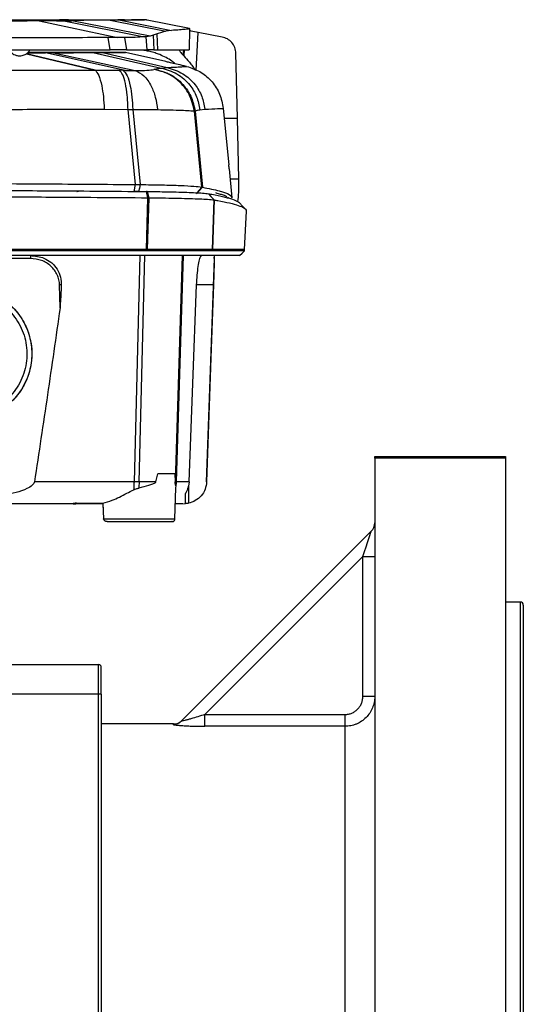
# Model space of a CAD drawing. Header units: millimetres. Extents: x 15 to 415, y 5 to 292.
# Tile 18 of 32: x 209 to 225, y 152 to 185. Entities that reach past the tile are written whole.
import ezdxf

# ---------------------------------------------------------------- set-up
doc = ezdxf.new("R2010")
doc.units = ezdxf.units.MM

msp = doc.modelspace()

# ---------------------------------------------------------------- linework, layer by layer
at = {"color": 7, "linetype": 'Continuous', "lineweight": 25}
for p, q in [((209.0414, 185.3523), (209.0398, 185.3523)), ((209.0414, 185.3523), (209.8756, 185.352)), ((209.1842, 185.3115), (211.8191, 184.7509)), ((209.7677, 185.3104), (209.1843, 185.3103)), ((209.7672, 185.3121), (210.0205, 185.3137)), ((210.1729, 185.352), (209.8756, 185.352)), ((210.0205, 185.3137), (210.2915, 185.3194)), ((210.0205, 185.3137), (212.7202, 184.7767)), ((212.927, 184.8035), (210.2915, 185.3194)), ((211.5711, 185.3425), (213.4487, 184.9667)), ((211.9252, 185.3429), (213.6359, 184.9924)), ((212.0588, 185.3462), (212.0635, 185.3461)), ((214.2472, 185.0542), (212.7696, 185.3508)), ((213.1605, 184.8825), (213.0249, 184.8298)), ((213.4487, 184.9667), (213.1605, 184.8825)), ((213.1819, 184.3354), (213.1605, 184.8825)), ((213.6359, 184.9924), (213.4487, 184.9667)), ((214.2437, 184.335), (214.2584, 185.0614)), ((214.5434, 184.9247), (214.5429, 184.9248)), ((215.3444, 184.7699), (214.5434, 184.9247)), ((211.8171, 184.7509), (211.5132, 184.7498)), ((211.5819, 184.3345), (211.5132, 184.7498)), ((212.0566, 184.7522), (211.8191, 184.7509)), ((212.0566, 184.7522), (212.1228, 184.3345)), ((212.7826, 184.7828), (212.7202, 184.7767)), ((212.927, 184.8035), (212.7826, 184.7828)), ((212.8186, 184.3348), (212.7826, 184.7828)), ((213.0249, 184.8298), (212.927, 184.8035)), ((213.0249, 184.8298), (213.0452, 184.3351)), ((208.7997, 184.2446), (209.3951, 184.2446)), ((208.8, 184.2448), (209.0667, 184.2448)), ((208.9633, 184.2533), (208.8106, 184.2534)), ((209.2425, 184.2532), (208.9881, 184.2533)), ((209.0667, 184.2448), (209.3462, 184.2448)), ((209.3027, 184.2535), (209.5825, 184.2534)), ((209.3462, 184.2448), (209.3505, 184.2448)), ((212.0833, 183.646), (209.3951, 184.2446)), ((209.6752, 184.2446), (209.3951, 184.2446)), ((209.6752, 184.2446), (212.4172, 183.6434)), ((210.9267, 184.2454), (210.9268, 184.2454)), ((210.989, 184.2448), (213.2916, 183.7279)), ((211.3205, 184.2452), (213.498, 183.7445)), ((212.1228, 184.3345), (211.5819, 184.3345)), ((213.4527, 183.9423), (212.0887, 184.251)), ((213.0452, 184.3351), (212.8186, 184.3348)), ((213.0452, 184.3351), (213.1819, 184.3354)), ((215.8666, 182.0441), (215.8087, 184.2234)), ((214.0381, 184.1552), (214.053, 184.1384)), ((211.069, 183.6589), (211.0709, 183.6589)), ((211.0709, 183.6589), (211.8861, 183.6507)), ((212.0118, 183.6476), (211.8861, 183.6507)), ((213.068, 183.6847), (213.0477, 183.6794)), ((213.2916, 183.7279), (213.498, 183.7445)), ((214.1429, 183.7835), (214.2079, 183.7672)), ((211.3784, 182.3439), (212.1787, 182.3352)), ((212.4333, 179.8081), (212.1787, 182.3352)), ((212.1787, 182.3352), (212.3347, 182.3328)), ((212.3347, 182.3328), (212.5881, 179.8071)), ((214.4108, 182.2785), (214.4345, 182.2798)), ((214.6558, 179.7211), (214.4108, 182.2785)), ((214.4345, 182.2798), (214.6797, 179.7168)), ((214.598, 182.3246), (214.7657, 182.3434)), ((215.3827, 182.3691), (215.5691, 180.4688)), ((215.9055, 180.0002), (215.8666, 182.0438)), ((215.5766, 180.3374), (215.5804, 180.3729)), ((215.6865, 179.3601), (215.5921, 180.3389)), ((212.3845, 179.5725), (212.4333, 179.8081)), ((212.5296, 179.5711), (212.3845, 179.5725)), ((212.4333, 179.8081), (212.5881, 179.8071)), ((212.8486, 179.3631), (212.8004, 179.5742)), ((212.8263, 179.5739), (212.876, 179.3628)), ((214.6797, 179.7168), (214.4835, 179.4927)), ((214.6558, 179.7211), (214.6797, 179.7168)), ((212.797, 177.6204), (212.8486, 179.3631)), ((212.876, 179.3628), (212.8256, 177.6204)), ((215.0768, 179.2895), (214.8801, 179.4989)), ((215.0186, 177.6204), (215.0768, 179.2895)), ((215.0789, 179.2892), (215.0208, 177.6204)), ((215.5511, 179.3709), (215.5496, 179.3784)), ((216.0934, 177.6204), (216.1613, 178.9131)), ((212.797, 177.6204), (212.8256, 177.6204)), ((215.0186, 177.6204), (215.0208, 177.6204)), ((216.0934, 177.5799), (216.0934, 177.6204)), ((208.8921, 177.3195), (205.046, 177.3195)), ((214.8235, 169.8073), (215.0857, 177.3184)), ((215.0809, 177.3186), (215.0844, 177.4192)), ((209.8886, 175.6573), (209.8746, 176.4292)), ((220.479, 170.6601), (224.879, 170.6601)), ((220.479, 170.607), (220.479, 170.6601)), ((224.879, 170.607), (220.479, 170.607)), ((220.479, 170.607), (220.479, 129.7132)), ((224.879, 170.6601), (224.879, 170.607)), ((224.879, 170.607), (224.879, 129.7132)), ((213.1115, 169.8076), (213.1784, 170.0754)), ((213.7492, 170.0754), (213.1784, 170.0754)), ((213.7492, 170.0754), (213.7594, 169.8077)), ((212.5499, 169.8078), (212.3901, 169.8073)), ((213.7684, 169.8077), (213.7985, 169.8073)), ((213.7817, 169.6708), (213.7772, 169.5993)), ((214.2352, 169.8073), (214.216, 169.6643)), ((214.8235, 169.8073), (214.8231, 169.8073)), ((213.758, 168.5637), (213.7839, 169.5991)), ((210.3322, 169.0694), (210.3386, 169.0694)), ((211.3342, 169.0694), (210.4245, 169.0694)), ((210.4247, 169.0841), (210.4246, 169.0694)), ((210.4492, 169.0848), (211.3336, 169.0832)), ((211.3322, 169.0694), (211.3529, 168.5637)), ((211.3336, 169.0832), (211.3549, 168.5637)), ((214.0594, 169.0694), (214.1103, 169.0793)), ((213.981, 161.7621), (220.3619, 168.1429)), ((220.079, 167.2944), (214.7621, 161.9774)), ((220.079, 162.5814), (220.079, 167.2944)), ((220.079, 167.2944), (220.479, 167.2944)), ((225.379, 165.7601), (224.879, 165.7601)), ((225.479, 165.6601), (225.479, 150.1601)), ((189.779, 163.6601), (211.179, 163.6601)), ((211.179, 162.6601), (211.179, 163.6601)), ((211.279, 162.6601), (211.279, 163.5601)), ((211.179, 162.6601), (189.779, 162.6601)), ((211.179, 137.6601), (211.179, 162.6601)), ((211.279, 162.6601), (211.179, 162.6601)), ((211.279, 162.6601), (211.279, 137.6601)), ((220.479, 162.5814), (220.079, 162.5814)), ((213.7133, 161.6601), (211.279, 161.6601)), ((214.7621, 161.5802), (214.7621, 161.9774)), ((214.7621, 161.9774), (219.479, 161.9774)), ((219.479, 161.5802), (219.479, 161.9774)), ((219.479, 161.5802), (214.7621, 161.5802)), ((219.479, 151.513), (219.479, 161.5802))]:
    msp.add_line(p, q, dxfattribs=at)
at = {"color": 8, "linetype": 'Continuous', "lineweight": 25}
for p, q in [((214.466, 183.6493), (214.5429, 184.9248)), ((211.069, 183.6589), (208.7562, 184.2097)), ((208.7565, 184.21), (211.0709, 183.6589)), ((209.2404, 184.2448), (209.2425, 184.2532)), ((209.2691, 184.2448), (209.2711, 184.2532)), ((214.0381, 184.1552), (214.05, 184.3385)), ((214.066, 184.3386), (214.053, 184.1384)), ((215.3974, 182.0441), (215.8666, 182.0441)), ((215.6247, 180.0002), (215.9055, 180.0002)), ((214.4903, 179.5317), (214.6558, 179.7211)), ((212.3901, 169.8073), (212.5866, 177.4192)), ((212.5499, 169.8078), (212.7418, 177.4192)), ((213.9997, 177.4192), (213.7684, 169.8077)), ((214.0343, 177.4192), (213.7985, 169.8073)), ((215.0536, 176.43), (214.4857, 176.43)), ((214.2158, 169.6429), (214.2109, 169.0847)), ((211.3549, 168.5637), (213.758, 168.5637)), ((225.379, 150.1601), (225.379, 165.7601))]:
    msp.add_line(p, q, dxfattribs=at)
at = {"color": 7, "linetype": 'Continuous', "lineweight": 25, "flags": 128}
for points in [[(212.5881, 179.8071), (212.5588, 179.6891), (212.5296, 179.5711)], [(214.8821, 179.4986), (214.9805, 179.3939), (215.0789, 179.2892)], [(216.1334, 178.9771), (216.0324, 179.0833), (215.9315, 179.1895)], [(215.9325, 177.4192), (216.0135, 177.5002), (216.0945, 177.5812)], [(214.2352, 169.8073), (214.3605, 173.1187), (214.4857, 176.43)], [(215.0536, 176.43), (214.9792, 174.2923), (214.9012, 172.0498), (214.8231, 169.8073)], [(220.079, 167.2944), (220.1342, 167.4599), (220.1873, 167.6191), (220.2362, 167.7658), (220.279, 167.8944), (220.3142, 167.9999), (220.3403, 168.0783), (220.3564, 168.1266), (220.3619, 168.1429)]]:
    msp.add_lwpolyline(points, dxfattribs=at)
at = {"color": 8, "linetype": 'Continuous', "lineweight": 25, "flags": 128}
msp.add_lwpolyline([(213.6982, 161.6455), (213.7117, 161.6585), (213.7133, 161.6601)], dxfattribs=at)
at = {"color": 7, "linetype": 'Continuous', "lineweight": 25}
for centre, radius, start, end in [((220.079, 168.4258), 0.4, 315, 0), ((225.379, 165.6601), 0.1, 0, 90), ((211.179, 163.5601), 0.1, 0, 90), ((213.6993, 162.0439), 0.3985, 269.8364, 314.98766), ((213.7133, 162.0601), 0.4, 268.18784, 315)]:
    msp.add_arc(centre, radius, start, end, dxfattribs=at)
for points, knots in [([(199.9247, 185.3529), (200.9811, 185.3527), (203.0941, 185.3524), (206.2479, 185.3517), (208.4141, 185.3512), (209.6133, 185.3509), (209.7797, 185.3508), (209.8632, 185.3508)], [0, 0, 0, 0, 0.3163293, 0.6327337, 0.9489723, 0.9743906, 1, 1, 1, 1]), ([(209.1843, 185.3103), (208.4759, 185.3097), (207.1091, 185.3086), (205.1145, 185.3071), (203.2637, 185.3059), (201.5597, 185.305), (200.4731, 185.3049), (199.9552, 185.3049)], [0, 0, 0, 0, 0.2327957, 0.4491893, 0.6491853, 0.8327877, 1, 1, 1, 1]), ([(199.9754, 185.354), (200.9882, 185.3539), (203.0142, 185.3536), (206.0436, 185.353), (208.041, 185.3525), (209.0398, 185.3523)], [0, 0, 0, 0, 0.33325771, 0.66661092, 1, 1, 1, 1]), ([(209.8632, 185.3508), (209.9712, 185.3508), (210.1875, 185.3507), (210.5696, 185.3506), (210.9848, 185.3504), (211.3708, 185.3501), (211.5894, 185.3498), (211.6991, 185.3496), (211.7262, 185.3495), (211.7396, 185.3494)], [0, 0, 0, 0, 0.1119187, 0.2241064, 0.4207385, 0.6174826, 0.8136898, 0.9076954, 1, 1, 1, 1]), ([(210.1729, 185.352), (210.3117, 185.3519), (210.5896, 185.3518), (210.9667, 185.3517), (211.3041, 185.3515), (211.4789, 185.3513), (211.5666, 185.3512)], [0, 0, 0, 0, 0.2494863, 0.4996588, 0.7488542, 1, 1, 1, 1]), ([(211.0567, 185.3423), (210.9787, 185.3398), (210.8261, 185.335), (210.5675, 185.3275), (210.383, 185.3221), (210.2915, 185.3194)], [0, 0, 0, 0, 0.3453426, 0.6754297, 1, 1, 1, 1]), ([(211.6744, 185.3429), (211.6596, 185.3429), (211.6297, 185.3428), (211.5253, 185.3426), (211.3511, 185.3424), (211.1548, 185.3423), (211.0567, 185.3423)], [0, 0, 0, 0, 0.1889117, 0.3793641, 0.6898842, 1, 1, 1, 1]), ([(211.5711, 185.3425), (211.4962, 185.3425), (211.3467, 185.3424), (211.1532, 185.3423), (211.0567, 185.3423)], [0, 0, 0, 0, 0.5013704, 1, 1, 1, 1]), ([(211.5666, 185.3512), (211.6434, 185.3512), (211.7969, 185.351), (211.8792, 185.3508), (211.9203, 185.3508)], [0, 0, 0, 0, 0.4999573, 1, 1, 1, 1]), ([(211.9252, 185.3429), (211.8841, 185.3428), (211.8018, 185.3427), (211.648, 185.3426), (211.5711, 185.3425)], [0, 0, 0, 0, 0.499942, 1, 1, 1, 1]), ([(212.0635, 185.3461), (212.0533, 185.3458), (212.0329, 185.3451), (211.9375, 185.3443), (211.8397, 185.3437), (211.764, 185.3433), (211.7044, 185.343), (211.6744, 185.3429)], [0, 0, 0, 0, 0.313254, 0.6263292, 0.750713, 0.8750524, 1, 1, 1, 1]), ([(211.7396, 185.3494), (211.741, 185.3494), (211.7577, 185.3493), (211.7873, 185.3492), (211.8275, 185.3489), (211.9268, 185.3484), (211.9771, 185.3478), (212.0203, 185.3474)], [0, 0, 0, 0, 0.0096374, 0.11970676, 0.22974722, 0.33976545, 1, 1, 1, 1]), ([(211.9203, 185.3508), (212.0918, 185.3503), (212.4349, 185.3494), (212.6836, 185.3483), (212.7183, 185.3477), (212.7275, 185.3475)], [0, 0, 0, 0, 0.4230539, 0.8466086, 1, 1, 1, 1]), ([(212.7875, 185.3467), (212.7883, 185.3467), (212.8223, 185.3462), (212.7096, 185.3454), (212.4493, 185.3441), (212.0998, 185.3433), (211.9252, 185.3429)], [0, 0, 0, 0, 0.0078877, 0.3386742, 0.6695245, 1, 1, 1, 1]), ([(214.2505, 185.05), (214.2526, 185.0492), (214.2597, 185.0466), (214.2101, 185.0387), (214.1011, 185.0264), (213.9211, 185.0111), (213.7336, 184.9988), (213.6359, 184.9924)], [0, 0, 0, 0, 0.0837118, 0.2975732, 0.5107726, 0.7449708, 1, 1, 1, 1]), ([(214.5429, 184.9248), (214.4575, 184.9413), (214.352, 184.9618), (214.2735, 184.9784), (214.2584, 184.9816)], [0, 0, 0, 0, 0.8084124, 1, 1, 1, 1]), ([(211.5132, 184.7498), (210.5833, 184.7492), (208.7098, 184.7479), (205.8419, 184.7468), (202.9206, 184.7463), (200.9541, 184.7464), (199.9656, 184.7464)], [0, 0, 0, 0, 0.2450661, 0.4936995, 0.745491, 1, 1, 1, 1]), ([(212.7202, 184.7767), (212.6267, 184.7701), (212.4399, 184.7568), (212.1843, 184.7538), (212.0566, 184.7522)], [0, 0, 0, 0, 0.500339, 1, 1, 1, 1]), ([(215.8087, 184.2234), (215.8005, 184.2886), (215.7842, 184.4176), (215.6806, 184.5873), (215.5302, 184.7152), (215.405, 184.7521), (215.3444, 184.7699)], [0, 0, 0, 0, 0.2635415, 0.5213757, 0.768162, 1, 1, 1, 1]), ([(199.9007, 184.3355), (200.8832, 184.3354), (202.8482, 184.3351), (205.7847, 184.3348), (208.7038, 184.3346), (210.6225, 184.3346), (211.5819, 184.3345)], [0, 0, 0, 0, 0.25004811, 0.50009154, 0.75004769, 1, 1, 1, 1]), ([(208.1856, 184.3353), (208.2102, 184.3007), (208.2522, 184.2416), (208.338, 184.1841), (208.4295, 184.1452), (208.4986, 184.1407), (208.5371, 184.1381)], [0, 0, 0, 0, 0.2998617, 0.510815, 0.7273206, 1, 1, 1, 1]), ([(208.5371, 184.1381), (208.5872, 184.1441), (208.6583, 184.1525), (208.7526, 184.2017), (208.8232, 184.2553), (208.859, 184.3113), (208.8758, 184.3377)], [0, 0, 0, 0, 0.3638983, 0.5169072, 0.7727529, 1, 1, 1, 1]), ([(209.3027, 184.2535), (209.2054, 184.2535), (209.0416, 184.2535), (208.8775, 184.2536), (208.8109, 184.2536)], [0, 0, 0, 0, 0.593854, 1, 1, 1, 1]), ([(208.9881, 184.2533), (208.986, 184.2533), (208.9818, 184.2533), (208.9736, 184.2533), (208.9674, 184.2533), (208.9633, 184.2533)], [0, 0, 0, 0, 0.2516771, 0.5033253, 1, 1, 1, 1]), ([(209.2711, 184.2532), (209.2687, 184.2532), (209.2638, 184.2532), (209.2543, 184.2532), (209.2472, 184.2532), (209.2425, 184.2532)], [0, 0, 0, 0, 0.2541496, 0.5082851, 1, 1, 1, 1]), ([(210.8488, 184.2522), (210.7665, 184.2523), (210.6021, 184.2526), (210.1005, 184.2529), (209.6243, 184.2531), (209.3359, 184.2532), (209.2711, 184.2532)], [0, 0, 0, 0, 0.303984, 0.6079675, 0.9119531, 1, 1, 1, 1]), ([(209.3505, 184.2448), (209.5716, 184.2448), (210.0137, 184.2448), (210.5416, 184.245), (210.8211, 184.2452), (210.9056, 184.2454), (210.9267, 184.2454)], [0, 0, 0, 0, 0.30009656, 0.60019359, 0.90029011, 1, 1, 1, 1]), ([(210.9038, 184.2527), (210.7651, 184.2529), (210.4876, 184.2531), (210.0052, 184.2533), (209.6917, 184.2534), (209.5825, 184.2534)], [0, 0, 0, 0, 0.3945882, 0.7891757, 1, 1, 1, 1]), ([(209.6752, 184.2446), (209.8782, 184.2446), (210.2843, 184.2446), (210.7198, 184.2447), (210.9195, 184.2448), (210.989, 184.2448)], [0, 0, 0, 0, 0.3946259, 0.789252, 1, 1, 1, 1]), ([(210.8552, 184.2522), (210.8546, 184.2522), (210.8535, 184.2522), (210.8514, 184.2522), (210.8498, 184.2522), (210.8488, 184.2522)], [0, 0, 0, 0, 0.2575785, 0.5151644, 1, 1, 1, 1]), ([(211.6391, 184.2494), (211.5963, 184.2497), (211.5107, 184.2503), (211.2487, 184.2513), (210.9863, 184.2519), (210.8552, 184.2522)], [0, 0, 0, 0, 0.3332079, 0.6667921, 1, 1, 1, 1]), ([(211.2431, 184.2523), (211.2136, 184.2524), (211.1601, 184.2525), (211.0428, 184.2526), (210.9504, 184.2527), (210.9038, 184.2527)], [0, 0, 0, 0, 0.3782654, 0.6870518, 1, 1, 1, 1]), ([(210.9268, 184.2454), (210.992, 184.2455), (211.1878, 184.246), (211.4352, 184.2467), (211.6153, 184.2476), (211.6911, 184.2482), (211.6736, 184.2486), (211.6713, 184.2486)], [0, 0, 0, 0, 0.1363565, 0.4098043, 0.683252, 0.9566998, 1, 1, 1, 1]), ([(210.989, 184.2448), (211.0439, 184.2449), (211.1435, 184.2449), (211.2519, 184.2451), (211.2975, 184.2451), (211.3205, 184.2452)], [0, 0, 0, 0, 0.3782886, 0.6870538, 1, 1, 1, 1]), ([(212.099, 184.2486), (212.0779, 184.249), (212.0352, 184.2498), (211.7513, 184.251), (211.4129, 184.2519), (211.2431, 184.2523)], [0, 0, 0, 0, 0.3279127, 0.6627595, 1, 1, 1, 1]), ([(211.3205, 184.2452), (211.4786, 184.2456), (211.7958, 184.2463), (212.0542, 184.2474), (212.0834, 184.2482), (212.0977, 184.2486)], [0, 0, 0, 0, 0.3359478, 0.6742283, 1, 1, 1, 1]), ([(212.1228, 184.3345), (212.2641, 184.3346), (212.5461, 184.3346), (212.7279, 184.3347), (212.8186, 184.3348)], [0, 0, 0, 0, 0.5012722, 1, 1, 1, 1]), ([(213.763, 183.8694), (213.727, 183.9014), (213.6321, 183.9858), (213.456, 184.0818), (213.2682, 184.1725), (213.0858, 184.2382), (212.9215, 184.2847), (212.7622, 184.315), (212.6535, 184.332), (212.5998, 184.3343), (212.5925, 184.3347)], [0, 0, 0, 0, 0.1031732, 0.271841, 0.457517, 0.5876912, 0.7320976, 0.8679729, 0.9820637, 1, 1, 1, 1]), ([(213.1819, 184.3354), (213.3742, 184.3359), (213.759, 184.337), (214.0893, 184.3386), (214.2492, 184.3399), (214.2277, 184.3407), (214.222, 184.3409)], [0, 0, 0, 0, 0.2968166, 0.593754, 0.8905619, 1, 1, 1, 1]), ([(213.9053, 184.3372), (213.9046, 184.3308), (213.9034, 184.3173), (213.9416, 184.2642), (213.9997, 184.1985), (214.0381, 184.1552)], [0, 0, 0, 0, 0.2373603, 0.4966918, 1, 1, 1, 1]), ([(214.1429, 183.7835), (214.0478, 183.8052), (213.859, 183.8484), (213.6443, 183.898), (213.4971, 183.9321), (213.4671, 183.9389), (213.4527, 183.9422)], [0, 0, 0, 0, 0.2596498, 0.5159932, 0.7672231, 1, 1, 1, 1]), ([(214.053, 184.1384), (214.1144, 184.0691), (214.2066, 183.9652), (214.3296, 183.8148), (214.3911, 183.7351), (214.4201, 183.692), (214.4345, 183.6656), (214.4358, 183.6508), (214.4364, 183.6441)], [0, 0, 0, 0, 0.4977702, 0.7467934, 0.8723743, 0.9360946, 0.9711369, 1, 1, 1, 1]), ([(204.599, 183.6553), (205.6863, 183.6557), (207.8611, 183.6564), (209.9997, 183.658), (211.069, 183.6589)], [0, 0, 0, 0, 0.4999917, 1, 1, 1, 1]), ([(211.0709, 183.6589), (211.1127, 183.611), (211.1961, 183.5152), (211.2899, 183.1723), (211.3529, 182.7715), (211.3699, 182.4864), (211.3784, 182.3439)], [0, 0, 0, 0, 0.27975992, 0.55952414, 0.77976066, 1, 1, 1, 1]), ([(212.1787, 182.3352), (212.1722, 182.4979), (212.1592, 182.8233), (212.0935, 183.2274), (212.0017, 183.5313), (211.9246, 183.6109), (211.8861, 183.6507)], [0, 0, 0, 0, 0.2499987, 0.4999999, 0.7500012, 1, 1, 1, 1]), ([(212.0118, 183.6476), (212.059, 183.6011), (212.1534, 183.5081), (212.2535, 183.1654), (212.3163, 182.7631), (212.3286, 182.4762), (212.3347, 182.3328)], [0, 0, 0, 0, 0.2797561, 0.5595166, 0.7797568, 1, 1, 1, 1]), ([(212.0833, 183.646), (212.0713, 183.6462), (212.0476, 183.6467), (212.0236, 183.6473), (212.0118, 183.6476)], [0, 0, 0, 0, 0.5070623, 1, 1, 1, 1]), ([(212.0833, 183.646), (212.1415, 183.645), (212.2579, 183.6429), (212.3641, 183.6432), (212.4172, 183.6434)], [0, 0, 0, 0, 0.49965101, 1, 1, 1, 1]), ([(212.4172, 183.6434), (212.5632, 183.6454), (212.8532, 183.6494), (212.9832, 183.6694), (213.0477, 183.6794)], [0, 0, 0, 0, 0.5035899, 1, 1, 1, 1]), ([(212.4172, 183.6434), (212.5191, 183.5966), (212.723, 183.503), (212.9535, 183.1602), (213.1091, 182.7583), (213.1517, 182.4718), (213.173, 182.3285)], [0, 0, 0, 0, 0.2797575, 0.5595181, 0.7797578, 1, 1, 1, 1]), ([(214.4108, 182.2785), (214.3648, 182.4714), (214.2729, 182.8573), (213.9151, 183.2907), (213.4943, 183.5758), (213.1965, 183.6448), (213.0477, 183.6794)], [0, 0, 0, 0, 0.2797313, 0.5594682, 0.7797322, 1, 1, 1, 1]), ([(213.068, 183.6847), (213.1046, 183.6943), (213.1782, 183.7135), (213.2536, 183.7231), (213.2916, 183.7279)], [0, 0, 0, 0, 0.4962723, 1, 1, 1, 1]), ([(213.068, 183.6847), (213.2579, 183.6361), (213.6377, 183.5387), (214.0613, 183.1693), (214.3377, 182.7368), (214.4022, 182.4321), (214.4345, 182.2798)], [0, 0, 0, 0, 0.2797308, 0.5594664, 0.7797309, 1, 1, 1, 1]), ([(213.2916, 183.7279), (213.4754, 183.6744), (213.8431, 183.5675), (214.2471, 183.1982), (214.5087, 182.7719), (214.5683, 182.4737), (214.598, 182.3246)], [0, 0, 0, 0, 0.27974414, 0.5594924, 0.77974386, 1, 1, 1, 1]), ([(213.498, 183.7445), (213.5888, 183.7494), (213.7705, 183.7591), (213.9605, 183.7705), (214.0943, 183.7792), (214.1267, 183.782), (214.1429, 183.7835)], [0, 0, 0, 0, 0.2498246, 0.4997745, 0.7498454, 1, 1, 1, 1]), ([(213.498, 183.7445), (213.6779, 183.6879), (214.0378, 183.5747), (214.4292, 183.2058), (214.6813, 182.7839), (214.7376, 182.4903), (214.7657, 182.3434)], [0, 0, 0, 0, 0.2797521, 0.5595082, 0.7797528, 1, 1, 1, 1]), ([(214.2079, 183.7672), (214.3569, 183.7127), (214.6537, 183.6041), (215.0178, 183.2785), (215.2897, 182.8605), (215.3515, 182.534), (215.3827, 182.3691)], [0, 0, 0, 0, 0.252356, 0.5024691, 0.7487262, 1, 1, 1, 1]), ([(201.4868, 182.331), (202.319, 182.3313), (203.9833, 182.3319), (206.4679, 182.3346), (208.9383, 182.3384), (210.565, 182.342), (211.3784, 182.3439)], [0, 0, 0, 0, 0.2499987, 0.5000043, 0.7500072, 1, 1, 1, 1]), ([(212.3347, 182.3328), (212.4819, 182.3326), (212.7765, 182.3324), (213.0408, 182.3298), (213.173, 182.3285)], [0, 0, 0, 0, 0.4998975, 1, 1, 1, 1]), ([(213.173, 182.3285), (213.3216, 182.3262), (213.6198, 182.3217), (213.9762, 182.3099), (214.2573, 182.2953), (214.3596, 182.2841), (214.4108, 182.2785)], [0, 0, 0, 0, 0.2483811, 0.4984712, 0.7490385, 1, 1, 1, 1]), ([(214.4345, 182.2798), (214.4625, 182.2892), (214.5185, 182.3081), (214.5716, 182.3191), (214.598, 182.3246)], [0, 0, 0, 0, 0.500824, 1, 1, 1, 1]), ([(214.7657, 182.3434), (214.9258, 182.35), (215.2461, 182.3632), (215.3372, 182.3671), (215.3827, 182.3691)], [0, 0, 0, 0, 0.4999852, 1, 1, 1, 1]), ([(215.5804, 180.3729), (215.58, 180.3743), (215.5793, 180.3772), (215.5772, 180.3935), (215.5751, 180.4114), (215.5732, 180.4286), (215.5712, 180.448), (215.5698, 180.4618), (215.5691, 180.4688)], [0, 0, 0, 0, 0.2350563, 0.4662479, 0.5966799, 0.7278257, 0.8635392, 1, 1, 1, 1]), ([(215.8752, 179.233), (215.8855, 179.333), (215.9074, 179.5441), (215.9062, 179.8429), (215.9055, 180.0002)], [0, 0, 0, 0, 0.4737623, 1, 1, 1, 1]), ([(200.0731, 179.8611), (201.1134, 179.8603), (203.1946, 179.8588), (206.303, 179.8482), (209.3919, 179.8322), (211.4193, 179.8161), (212.4333, 179.8081)], [0, 0, 0, 0, 0.2499072, 0.4999297, 0.7499181, 1, 1, 1, 1]), ([(200.479, 179.6266), (200.6785, 179.6265), (201.6759, 179.6264), (203.0721, 179.6247), (204.6641, 179.6208), (206.2532, 179.6156), (207.8364, 179.6084), (210.1581, 179.5952), (211.6738, 179.5831), (212.8004, 179.5742)], [0, 0, 0, 0, 0.0480921, 0.2405097, 0.3366989, 0.4328881, 0.6253059, 0.721495, 1, 1, 1, 1]), ([(210.5062, 179.5751), (210.5018, 179.5752), (210.4932, 179.5752), (210.4812, 179.5751), (210.4716, 179.5749), (210.4646, 179.5746), (210.4601, 179.5742), (210.4587, 179.5738), (210.4606, 179.5734), (210.4652, 179.5731), (210.4675, 179.573)], [0, 0, 0, 0, 0.1384346, 0.2753665, 0.3891864, 0.5000947, 0.618907, 0.7349118, 0.8682032, 1, 1, 1, 1]), ([(212.5881, 179.8071), (212.8393, 179.804), (213.3419, 179.7978), (213.9584, 179.778), (214.4336, 179.7524), (214.5818, 179.7315), (214.6558, 179.7211)], [0, 0, 0, 0, 0.2498144, 0.4998383, 0.7498943, 1, 1, 1, 1]), ([(212.8263, 179.5739), (212.8239, 179.574), (212.8193, 179.574), (212.8107, 179.5741), (212.8044, 179.5741), (212.8004, 179.5742)], [0, 0, 0, 0, 0.2709756, 0.5419364, 1, 1, 1, 1]), ([(212.8263, 179.5739), (213.0181, 179.5718), (213.361, 179.5679), (213.8019, 179.5582), (214.1618, 179.5474), (214.4603, 179.5344), (214.7261, 179.5184), (214.8242, 179.506), (214.8801, 179.4989)], [0, 0, 0, 0, 0.192532, 0.3442496, 0.4959677, 0.6475211, 0.7990787, 1, 1, 1, 1]), ([(214.6797, 179.7168), (214.885, 179.6759), (215.2957, 179.5942), (215.6244, 179.4746), (215.6595, 179.3963), (215.6762, 179.3591)], [0, 0, 0, 0, 0.3443879, 0.6890384, 1, 1, 1, 1]), ([(200.479, 179.4158), (200.6785, 179.4158), (201.6759, 179.4157), (203.0721, 179.4139), (204.6642, 179.41), (206.2533, 179.4048), (207.8368, 179.3977), (209.5959, 179.3876), (211.1386, 179.3773), (212.2786, 179.3678), (212.8486, 179.3631)], [0, 0, 0, 0, 0.047903, 0.2395636, 0.3353745, 0.4311854, 0.622846, 0.7186568, 0.8593284, 1, 1, 1, 1]), ([(212.8486, 179.3631), (212.8537, 179.363), (212.8629, 179.3629), (212.872, 179.3628), (212.876, 179.3628)], [0, 0, 0, 0, 0.5599955, 1, 1, 1, 1]), ([(212.876, 179.3628), (213.0678, 179.3608), (213.4214, 179.3571), (213.8852, 179.3479), (214.2752, 179.3374), (214.6008, 179.3249), (214.901, 179.3092), (215.0119, 179.2968), (215.0768, 179.2895)], [0, 0, 0, 0, 0.1795661, 0.3310515, 0.4825366, 0.6340082, 0.7854803, 1, 1, 1, 1]), ([(214.8821, 179.4986), (214.8819, 179.4986), (214.8816, 179.4987), (214.8809, 179.4988), (214.8804, 179.4989), (214.8801, 179.4989)], [0, 0, 0, 0, 0.2657859, 0.5316345, 1, 1, 1, 1]), ([(214.8821, 179.4986), (214.9211, 179.4919), (215.1164, 179.4581), (215.3474, 179.4105), (215.6134, 179.3423), (215.776, 179.2874), (215.8769, 179.2324), (215.9258, 179.2044), (215.9303, 179.19), (215.9304, 179.1895)], [0, 0, 0, 0, 0.0663052, 0.3315885, 0.4642052, 0.7294885, 0.8621051, 0.9947217, 1, 1, 1, 1]), ([(215.0768, 179.2895), (215.0772, 179.2895), (215.0779, 179.2894), (215.0786, 179.2893), (215.0789, 179.2892)], [0, 0, 0, 0, 0.5599948, 1, 1, 1, 1]), ([(215.0789, 179.2892), (215.118, 179.2824), (215.3132, 179.2486), (215.5443, 179.201), (215.8112, 179.1326), (215.9722, 179.0777), (216.0791, 179.0225), (216.1517, 178.9696), (216.1545, 178.9304), (216.1563, 178.9051)], [0, 0, 0, 0, 0.0535618, 0.2678596, 0.3749882, 0.5892859, 0.6964146, 0.8035433, 1, 1, 1, 1]), ([(215.5026, 179.3979), (215.4968, 179.401), (215.48, 179.4098), (215.4272, 179.433), (215.3333, 179.4675), (215.2179, 179.5006), (215.1478, 179.5193), (215.1313, 179.5237)], [0, 0, 0, 0, 0.0718859, 0.209135, 0.5524879, 0.8950938, 1, 1, 1, 1]), ([(216.0912, 177.5802), (216.0916, 177.5802), (216.094, 177.5802), (216.0589, 177.5802), (215.988, 177.5802), (215.8918, 177.5802), (215.7595, 177.5802), (215.5909, 177.5802), (215.4464, 177.5802), (215.2839, 177.5802), (215.1486, 177.5802), (215.0608, 177.5802), (215.0344, 177.5802), (215.0231, 177.5802), (215.0159, 177.5802), (214.9935, 177.5802), (214.9239, 177.5802), (214.7662, 177.5802), (214.5021, 177.5802), (214.1676, 177.5802), (213.7779, 177.5802), (213.3374, 177.5802), (213.0022, 177.5802), (212.739, 177.5802), (212.3218, 177.5802), (211.6045, 177.5802), (210.324, 177.5802), (208.7138, 177.5802), (207.0937, 177.5802), (205.4679, 177.5802), (204.1634, 177.5802), (202.8565, 177.5802), (201.8755, 177.5802), (200.5668, 177.5802), (199.2577, 177.5802), (197.9498, 177.5802), (196.6431, 177.5802), (195.0128, 177.5802), (193.3891, 177.5802), (191.756, 177.5802), (190.4438, 177.5802), (189.1306, 177.5802), (188.4771, 177.5802), (188.1504, 177.5802)], [0, 0, 0, 0, 0.01137785, 0.06181367, 0.08702832, 0.11224296, 0.16267879, 0.18789342, 0.21310809, 0.23832273, 0.26353737, 0.26984077, 0.27299247, 0.27378039, 0.27417436, 0.27575028, 0.28205908, 0.29470955, 0.30772688, 0.32037735, 0.33339467, 0.34604514, 0.3590625, 0.3606384, 0.36694181, 0.39215653, 0.41737123, 0.46780756, 0.51824387, 0.5434586, 0.59389491, 0.61910963, 0.64432434, 0.66953906, 0.71997538, 0.74519009, 0.77040481, 0.82084113, 0.87127746, 0.89649217, 0.94820511, 0.97409759, 1, 1, 1, 1]), ([(212.797, 177.6204), (212.7775, 177.6204), (211.9553, 177.6204), (210.3189, 177.6204), (207.8739, 177.6204), (205.4141, 177.6204), (202.9485, 177.6204), (201.3017, 177.6204), (200.479, 177.6204)], [0, 0, 0, 0, 0.0048436, 0.204227, 0.4039536, 0.6028323, 0.8015908, 1, 1, 1, 1]), ([(215.0186, 177.6204), (214.9865, 177.6204), (214.9213, 177.6204), (214.7535, 177.6204), (214.5333, 177.6204), (214.2597, 177.6204), (213.9421, 177.6204), (213.59, 177.6204), (213.2168, 177.6204), (212.9547, 177.6204), (212.8256, 177.6204)], [0, 0, 0, 0, 0.1206503, 0.2449534, 0.3718169, 0.5000001, 0.6281835, 0.7550464, 0.8793496, 1, 1, 1, 1]), ([(216.0933, 177.6204), (216.0933, 177.6204), (216.1159, 177.6204), (216.038, 177.6204), (215.8466, 177.6204), (215.5148, 177.6204), (215.1852, 177.6204), (215.0208, 177.6204)], [0, 0, 0, 0, 0.0006135, 0.2512584, 0.5015821, 0.751267, 1, 1, 1, 1]), ([(215.9309, 177.4192), (215.9245, 177.4192), (215.9148, 177.4192), (215.8298, 177.4192), (215.6952, 177.4192), (215.4908, 177.4192), (215.2859, 177.4192), (215.1134, 177.4192), (214.9473, 177.4192), (214.8157, 177.4192), (214.6219, 177.4192), (214.3575, 177.4192), (214.0412, 177.4192), (213.6668, 177.4192), (213.2827, 177.4192), (212.9012, 177.4192), (212.4269, 177.4192), (211.6005, 177.4192), (209.945, 177.4192), (208.0417, 177.4192), (206.1274, 177.4192), (204.6874, 177.4192), (203.244, 177.4192), (201.7984, 177.4192), (200.3518, 177.4192), (198.9053, 177.4192), (197.46, 177.4192), (195.536, 177.4192), (193.6185, 177.4192), (191.7135, 177.4192), (190.0583, 177.4192), (188.8889, 177.4192), (188.189, 177.4192)], [0, 0, 0, 0, 0.05205821, 0.07910294, 0.13320044, 0.18729788, 0.21434262, 0.24138737, 0.26843211, 0.28195817, 0.29572746, 0.30777993, 0.32018181, 0.33223446, 0.34463703, 0.35405727, 0.36350052, 0.38254065, 0.41998074, 0.49488332, 0.53232343, 0.56976352, 0.60720363, 0.64464374, 0.68208384, 0.71952394, 0.75696404, 0.79440415, 0.86930675, 0.90674683, 0.94418694, 1, 1, 1, 1]), ([(208.8921, 177.4192), (209.0496, 177.4033), (209.2954, 177.3785), (209.501, 177.2458), (209.5749, 177.1982)], [0, 0, 0, 0, 0.6409045, 1, 1, 1, 1]), ([(208.8921, 177.4192), (208.8921, 177.4177), (208.8921, 177.4147), (208.8921, 177.3917), (208.8921, 177.3588), (208.8921, 177.3326), (208.8921, 177.3195)], [0, 0, 0, 0, 0.2499984, 0.4999903, 0.7500014, 1, 1, 1, 1]), ([(209.8746, 176.4292), (209.8699, 176.4877), (209.8605, 176.6052), (209.78, 176.8311), (209.5947, 177.0785), (209.27, 177.2804), (209.0189, 177.3064), (208.8921, 177.3195)], [0, 0, 0, 0, 0.11996453, 0.24116935, 0.4871796, 0.74093545, 1, 1, 1, 1]), ([(214.4857, 176.43), (214.4916, 176.5425), (214.5034, 176.7674), (214.54, 177.0645), (214.5846, 177.2882), (214.6271, 177.4035), (214.6515, 177.4149), (214.6608, 177.4192)], [0, 0, 0, 0, 0.214975, 0.429886, 0.6464929, 0.8652981, 1, 1, 1, 1]), ([(215.0719, 177.4192), (215.0742, 177.4081), (215.0788, 177.3859), (215.0775, 177.213), (215.0711, 176.9583), (215.0622, 176.6807), (215.056, 176.4991), (215.0536, 176.43)], [0, 0, 0, 0, 0.2166525, 0.4333072, 0.6499539, 0.8667962, 1, 1, 1, 1]), ([(209.5749, 177.1982), (209.6207, 177.1596), (209.7403, 177.0589), (209.8729, 176.8355), (209.9275, 176.6051), (209.9283, 176.4686), (209.9285, 176.4299)], [0, 0, 0, 0, 0.2058055, 0.536326, 0.8685736, 1, 1, 1, 1]), ([(206.7161, 176.3354), (206.9502, 176.3148), (207.3104, 176.2831), (207.7574, 176.0867), (208.077, 175.8846), (208.3571, 175.6285), (208.5891, 175.3307), (208.7668, 174.9999), (208.8874, 174.6455), (208.9457, 174.2751), (208.9425, 173.8988), (208.875, 173.5282), (208.7476, 173.1727), (208.5601, 172.8443), (208.3212, 172.5518), (208.0367, 172.305), (207.7162, 172.1083), (207.3666, 171.9712), (206.9796, 171.8837), (206.7096, 171.8873), (206.5647, 171.8893)], [0, 0, 0, 0, 0.0979258, 0.1507141, 0.2035103, 0.2564781, 0.3094551, 0.361577, 0.4136851, 0.4661312, 0.5185674, 0.5712013, 0.623826, 0.6766486, 0.7294726, 0.7819143, 0.8343459, 0.8868046, 0.9392623, 1, 1, 1, 1]), ([(209.9285, 176.4299), (209.9196, 176.4298), (209.9024, 176.4296), (209.8837, 176.4294), (209.8746, 176.4292)], [0, 0, 0, 0, 0.5151545, 1, 1, 1, 1]), ([(209.9285, 176.4299), (209.927, 176.3682), (209.9209, 176.1104), (209.9025, 175.853), (209.8886, 175.6573)], [0, 0, 0, 0, 0.2395333, 1, 1, 1, 1]), ([(207.9329, 175.9593), (208.0661, 175.8648), (208.3614, 175.6554), (208.6872, 175.1902), (208.9051, 174.6338), (208.9643, 174.0357), (208.8638, 173.4448), (208.6113, 172.9009), (208.224, 172.4433), (207.7291, 172.1056), (207.1613, 171.9011), (206.7635, 171.8975), (206.5649, 171.8957)], [0, 0, 0, 0, 0.0837225, 0.1855354, 0.2870328, 0.3891036, 0.4912069, 0.5923757, 0.6945562, 0.7961976, 0.8982276, 1, 1, 1, 1]), ([(206.7161, 176.1698), (206.9155, 176.1536), (207.2315, 176.1279), (207.6336, 175.9633), (207.9339, 175.7836), (208.1992, 175.5534), (208.4207, 175.2834), (208.5925, 174.9817), (208.7127, 174.6568), (208.7754, 174.3149), (208.7812, 173.9659), (208.7271, 173.621), (208.6172, 173.289), (208.4512, 172.9806), (208.2367, 172.7045), (207.9792, 172.4698), (207.6872, 172.2805), (207.3668, 172.1456), (206.994, 172.0516), (206.727, 172.0534), (206.576, 172.0544)], [0, 0, 0, 0, 0.0901959, 0.1429565, 0.1957245, 0.2486898, 0.3016573, 0.3536884, 0.4057026, 0.4583097, 0.5109088, 0.5635514, 0.6161895, 0.6690472, 0.7219087, 0.7742916, 0.8266667, 0.8791794, 0.9316956, 1, 1, 1, 1]), ([(209.8886, 175.6573), (209.7496, 174.6816), (209.4717, 172.7302), (209.1748, 170.7816), (209.0263, 169.8073)], [0, 0, 0, 0, 0.4999899, 1, 1, 1, 1]), ([(209.0263, 169.8073), (209.0211, 169.7893), (209.0083, 169.7452), (208.9275, 169.6572), (208.7281, 169.5436), (208.4095, 169.4409), (207.9001, 169.3281), (207.2546, 169.2368), (206.2173, 169.1495), (205.1081, 169.1025), (204.258, 169.0886), (203.9301, 169.0832)], [0, 0, 0, 0, 0.0105939, 0.02601885, 0.06645845, 0.14083583, 0.21664792, 0.3649695, 0.51339878, 0.81234755, 1, 1, 1, 1]), ([(212.3901, 169.8073), (211.8326, 169.8073), (210.7174, 169.8073), (209.5901, 169.8073), (209.0263, 169.8073)], [0, 0, 0, 0, 0.4998552, 1, 1, 1, 1]), ([(212.3761, 169.539), (212.3799, 169.5824), (212.3874, 169.6692), (212.3892, 169.7613), (212.3901, 169.8073)], [0, 0, 0, 0, 0.4999852, 1, 1, 1, 1]), ([(212.5499, 169.8078), (212.5492, 169.7673), (212.5478, 169.695), (212.5428, 169.6256), (212.5405, 169.595)], [0, 0, 0, 0, 0.5598974, 1, 1, 1, 1]), ([(213.1115, 169.8076), (213.11, 169.8034), (213.1066, 169.7941), (213.0753, 169.7579), (212.9931, 169.7225), (212.8135, 169.6594), (212.6518, 169.6212), (212.5405, 169.595)], [0, 0, 0, 0, 0.0205292, 0.0455761, 0.2302567, 0.4707418, 1, 1, 1, 1]), ([(213.1115, 169.8076), (213.0241, 169.8076), (212.8491, 169.8077), (212.6496, 169.8077), (212.5499, 169.8078)], [0, 0, 0, 0, 0.5002043, 1, 1, 1, 1]), ([(213.7684, 169.8077), (213.7669, 169.8077), (213.7641, 169.8077), (213.761, 169.8077), (213.7594, 169.8077)], [0, 0, 0, 0, 0.4999793, 1, 1, 1, 1]), ([(213.7659, 169.7667), (213.7643, 169.773), (213.7622, 169.7817), (213.76, 169.7967), (213.7596, 169.8042), (213.7594, 169.8077)], [0, 0, 0, 0, 0.5908405, 0.8135558, 1, 1, 1, 1]), ([(213.7684, 169.8077), (213.768, 169.8), (213.7675, 169.7863), (213.7664, 169.7727), (213.7659, 169.7667)], [0, 0, 0, 0, 0.5599845, 1, 1, 1, 1]), ([(213.7817, 169.6708), (213.7802, 169.6845), (213.7778, 169.7075), (213.7723, 169.7399), (213.768, 169.7577), (213.7659, 169.7667)], [0, 0, 0, 0, 0.42346412, 0.71161099, 1, 1, 1, 1]), ([(213.7985, 169.8073), (213.7972, 169.7844), (213.7946, 169.7385), (213.786, 169.6933), (213.7817, 169.6708)], [0, 0, 0, 0, 0.4999918, 1, 1, 1, 1]), ([(214.2352, 169.8073), (214.1698, 169.8073), (214.0392, 169.8073), (213.8787, 169.8073), (213.7985, 169.8073)], [0, 0, 0, 0, 0.5000961, 1, 1, 1, 1]), ([(214.1131, 169.3998), (214.1138, 169.4027), (214.1154, 169.4091), (214.1279, 169.4341), (214.1532, 169.4844), (214.1887, 169.564), (214.2068, 169.6306), (214.216, 169.6643)], [0, 0, 0, 0, 0.0841215, 0.1859748, 0.3512701, 0.6719636, 1, 1, 1, 1]), ([(214.8231, 169.8073), (214.8117, 169.7216), (214.7888, 169.5503), (214.649, 169.3275), (214.4526, 169.1578), (214.2904, 169.1087), (214.2109, 169.0847)], [0, 0, 0, 0, 0.2523767, 0.504781, 0.7572775, 1, 1, 1, 1]), ([(211.3336, 169.0832), (211.4373, 169.1124), (211.6915, 169.184), (212.0471, 169.3823), (212.2953, 169.5005), (212.3761, 169.539)], [0, 0, 0, 0, 0.3170772, 0.7775567, 1, 1, 1, 1]), ([(212.3761, 169.539), (212.4029, 169.5499), (212.4433, 169.5664), (212.4984, 169.5845), (212.5265, 169.5915), (212.5405, 169.595)], [0, 0, 0, 0, 0.49749832, 0.74828213, 1, 1, 1, 1]), ([(214.1102, 169.0712), (214.1102, 169.0718), (214.1102, 169.0738), (214.1103, 169.0864), (214.1111, 169.1772), (214.1119, 169.2656), (214.1127, 169.3551), (214.1131, 169.3998)], [0, 0, 0, 0, 0.2070266, 0.6024852, 0.8007198, 0.9004073, 1, 1, 1, 1]), ([(210.3322, 169.0694), (209.248, 169.0694), (207.0793, 169.0694), (203.7851, 169.0694), (201.5809, 169.0694), (200.479, 169.0694)], [0, 0, 0, 0, 0.3332872, 0.6666986, 1, 1, 1, 1]), ([(210.3269, 169.0706), (210.3267, 169.0701), (210.3263, 169.0695), (210.3309, 169.0694), (210.3322, 169.0694)], [0, 0, 0, 0, 0.7398149, 1, 1, 1, 1]), ([(210.4492, 169.0848), (210.438, 169.0846), (210.4157, 169.0843), (210.3828, 169.0811), (210.3553, 169.0771), (210.337, 169.0736), (210.3331, 169.0724), (210.3318, 169.072)], [0, 0, 0, 0, 0.2203297, 0.440599, 0.6629331, 0.8884337, 1, 1, 1, 1]), ([(210.3386, 169.0694), (210.361, 169.0694), (210.4072, 169.0694), (210.4187, 169.0694), (210.4246, 169.0694)], [0, 0, 0, 0, 0.4872263, 1, 1, 1, 1]), ([(214.0337, 169.0694), (214.0375, 169.0694), (214.0488, 169.0694), (213.9499, 169.0694), (213.7901, 169.0694), (213.7707, 169.0694)], [0, 0, 0, 0, 0.3048229, 0.9153044, 1, 1, 1, 1]), ([(214.2109, 169.0847), (214.1997, 169.0826), (214.1772, 169.0783), (214.1469, 169.0744), (214.1241, 169.0721), (214.112, 169.0713), (214.1107, 169.0712), (214.1102, 169.0712)], [0, 0, 0, 0, 0.2160346, 0.4322159, 0.6452725, 0.8572155, 1, 1, 1, 1]), ([(211.476, 168.4658), (211.4615, 168.467), (211.4327, 168.4692), (211.3955, 168.4875), (211.3681, 168.5142), (211.3551, 168.5413), (211.3534, 168.5584), (211.3529, 168.5637)], [0, 0, 0, 0, 0.2543419, 0.502768, 0.7053545, 0.909173, 1, 1, 1, 1]), ([(211.4782, 168.4658), (211.4636, 168.467), (211.4349, 168.4692), (211.3976, 168.4875), (211.3701, 168.5142), (211.3571, 168.5412), (211.3554, 168.5584), (211.3549, 168.5637)], [0, 0, 0, 0, 0.2540856, 0.5027754, 0.7052899, 0.9090488, 1, 1, 1, 1]), ([(211.4782, 168.4658), (211.6259, 168.4658), (211.9094, 168.4658), (212.4012, 168.4658), (212.8755, 168.4658), (213.2968, 168.4658), (213.5662, 168.4658), (213.6803, 168.4658), (213.6563, 168.4658), (213.6529, 168.4658)], [0, 0, 0, 0, 0.1652227, 0.3171098, 0.476549, 0.6461783, 0.8152823, 0.9733342, 1, 1, 1, 1]), ([(213.6638, 168.4658), (213.6724, 168.4665), (213.6904, 168.4681), (213.7157, 168.4807), (213.7382, 168.5018), (213.7543, 168.5306), (213.7568, 168.5529), (213.758, 168.5637)], [0, 0, 0, 0, 0.1716283, 0.3578052, 0.5531609, 0.7834757, 1, 1, 1, 1]), ([(220.479, 162.5814), (220.479, 162.5154), (220.4726, 162.4501), (220.4468, 162.321), (220.4276, 162.258), (220.3778, 162.1377), (220.3468, 162.0796), (220.2738, 161.9702), (220.2324, 161.9198), (220.1402, 161.8275), (220.0888, 161.7852), (219.9801, 161.7125), (219.9226, 161.6817), (219.8318, 161.644), (219.8006, 161.6328), (219.7377, 161.6137), (219.706, 161.6058), (219.6101, 161.5867), (219.5451, 161.5802), (219.479, 161.5802)], [0, 0, 0, 0, 0.125, 0.125, 0.25, 0.25, 0.375, 0.375, 0.5, 0.5, 0.625, 0.625, 0.75, 0.75, 0.8125, 0.8125, 0.875, 0.875, 1, 1, 1, 1]), ([(219.479, 161.9774), (219.5188, 161.9774), (219.5579, 161.9814), (219.6347, 161.9968), (219.6729, 162.0085), (219.7457, 162.0389), (219.7801, 162.0575), (219.8454, 162.1015), (219.8762, 162.127), (219.9314, 162.1828), (219.9562, 162.2132), (220, 162.2792), (220.0185, 162.3142), (220.0483, 162.3867), (220.0598, 162.4247), (220.0752, 162.5024), (220.079, 162.5417), (220.079, 162.5814)], [0, 0, 0, 0, 0.125, 0.125, 0.25, 0.25, 0.375, 0.375, 0.5, 0.5, 0.625, 0.625, 0.75, 0.75, 0.875, 0.875, 1, 1, 1, 1]), ([(214.7621, 161.9774), (214.6835, 161.9513), (214.6052, 161.926), (214.4494, 161.8774), (214.3712, 161.854), (214.2584, 161.822), (214.2215, 161.8119), (214.1497, 161.7929), (214.1157, 161.7842), (214.0537, 161.7697), (214.0255, 161.7637), (213.9864, 161.7576), (213.9769, 161.7579), (213.981, 161.7621)], [0, 0, 0, 0, 0.25, 0.25, 0.5, 0.5, 0.625, 0.625, 0.75, 0.75, 0.875, 0.875, 1, 1, 1, 1]), ([(213.6982, 161.6455), (213.695, 161.6423), (213.7021, 161.6387), (213.736, 161.6309), (213.762, 161.6268), (213.8292, 161.6184), (213.8696, 161.6143), (213.9594, 161.6067), (214.0095, 161.603), (214.114, 161.5966), (214.1688, 161.5937), (214.2826, 161.5888), (214.3415, 161.5867), (214.5187, 161.5818), (214.6393, 161.5802), (214.7621, 161.5802)], [0, 0, 0, 0, 0.125, 0.125, 0.25, 0.25, 0.375, 0.375, 0.5, 0.5, 0.625, 0.625, 0.75, 0.75, 1, 1, 1, 1])]:
    msp.add_open_spline(points, degree=3, knots=knots, dxfattribs=at)

doc.saveas('drawing.dxf')
